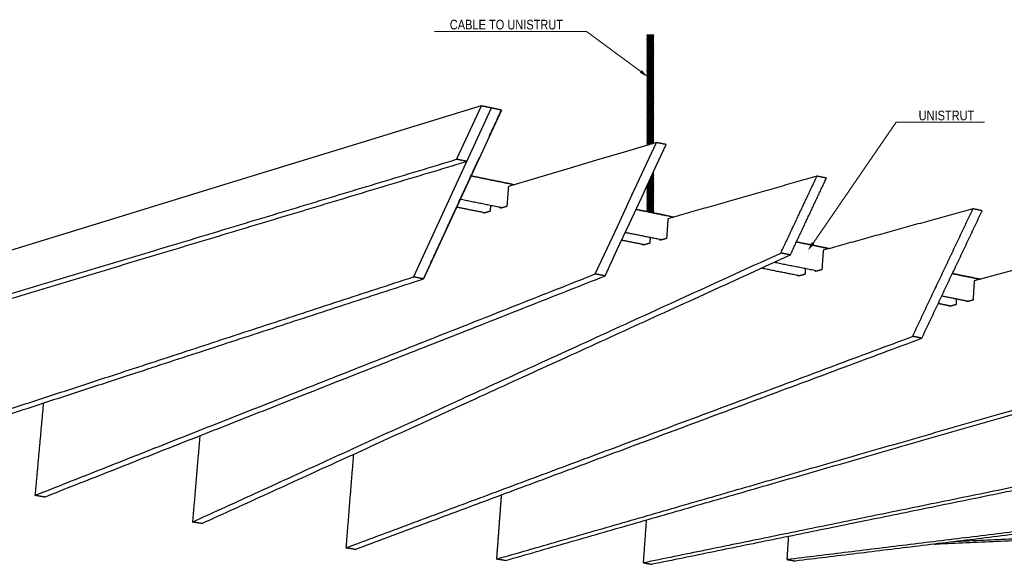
# Model space of a CAD drawing. Header units: centimetres. Extents: x 5283.6 to 5299.6, y 15505 to 15518.9.
# Tile 6 of 68: x 5287.125 to 5288.149, y 15507.289 to 15507.855. Entities that reach past the tile are written whole.
import ezdxf
from ezdxf import colors
from ezdxf.entities.mleader import LeaderData, LeaderLine
from ezdxf.math import Vec2, Vec3

# ---------------------------------------------------------------- set-up
doc = ezdxf.new("R2010")
doc.units = ezdxf.units.CM
doc.layers.add('_HD_muro', color=1, linetype='Continuous')
doc.layers.add('_HD_tornillo', color=30, linetype='Continuous')
doc.layers.add('HD021_Text', color=2, linetype='Continuous', lineweight=9)
for name, color, linetype, true_color in [('Make2D$visible$Curves$Default', 7, 'Continuous', 0x000000), ('Make2D$visible$Curves$General', 7, 'Continuous', 0x000000), ('Make2D$visible$Curves$UNICANAL', 7, 'Continuous', 0x000000)]:
    doc.layers.add(name, color=color, linetype=linetype, true_color=true_color)
doc.styles.add('Arial Narrow', font='ARIALN.TTF')

# ---------------------------------------------------------------- blocks, each defined once
blk = doc.blocks.new('Cirrus_120x2.40_iso@20')
at = {"layer": '_HD_tornillo'}
for p, q in [((5287.7777, 15507.8397), (5287.7771, 15507.8389)), ((5287.7771, 15507.8389), (5287.7842, 15507.839)), ((5287.7771, 15507.8389), (5287.7777, 15507.8382)), ((5287.7777, 15507.8373), (5287.7771, 15507.8365)), ((5287.7771, 15507.8365), (5287.7842, 15507.8366)), ((5287.7771, 15507.8365), (5287.7777, 15507.8358)), ((5287.7777, 15507.8397), (5287.7837, 15507.8399)), ((5287.7777, 15507.8382), (5287.7837, 15507.8384)), ((5287.7777, 15507.8382), (5287.7777, 15507.8373)), ((5287.7777, 15507.8373), (5287.7837, 15507.8375)), ((5287.7837, 15507.8399), (5287.7842, 15507.839)), ((5287.7837, 15507.8384), (5287.7842, 15507.839)), ((5287.7837, 15507.8384), (5287.7837, 15507.8375)), ((5287.7837, 15507.8375), (5287.7842, 15507.8366)), ((5287.7837, 15507.836), (5287.7842, 15507.8366)), ((5287.7777, 15507.835), (5287.7771, 15507.8342)), ((5287.7771, 15507.8342), (5287.7842, 15507.8344)), ((5287.7771, 15507.8342), (5287.7777, 15507.8335)), ((5287.7777, 15507.8326), (5287.7771, 15507.8318)), ((5287.7771, 15507.8318), (5287.7842, 15507.832)), ((5287.7771, 15507.8318), (5287.7777, 15507.8311)), ((5287.7777, 15507.8303), (5287.7771, 15507.8295)), ((5287.7771, 15507.8295), (5287.7842, 15507.8296)), ((5287.7771, 15507.8295), (5287.7777, 15507.8288)), ((5287.7777, 15507.8279), (5287.7771, 15507.827)), ((5287.7771, 15507.827), (5287.7842, 15507.8272)), ((5287.7771, 15507.827), (5287.7777, 15507.8264)), ((5287.7777, 15507.8358), (5287.7837, 15507.836)), ((5287.7777, 15507.8358), (5287.7777, 15507.835)), ((5287.7777, 15507.835), (5287.7837, 15507.8352)), ((5287.7777, 15507.8335), (5287.7837, 15507.8337)), ((5287.7777, 15507.8335), (5287.7777, 15507.8326)), ((5287.7777, 15507.8326), (5287.7837, 15507.8329)), ((5287.7777, 15507.8311), (5287.7837, 15507.8314)), ((5287.7777, 15507.8311), (5287.7777, 15507.8303)), ((5287.7777, 15507.8303), (5287.7837, 15507.8305)), ((5287.7777, 15507.8288), (5287.7837, 15507.829)), ((5287.7777, 15507.8288), (5287.7777, 15507.8279)), ((5287.7777, 15507.8279), (5287.7837, 15507.8281)), ((5287.7777, 15507.8264), (5287.7837, 15507.8266)), ((5287.7777, 15507.8264), (5287.7777, 15507.8255)), ((5287.7837, 15507.836), (5287.7837, 15507.8352)), ((5287.7837, 15507.8352), (5287.7842, 15507.8344)), ((5287.7837, 15507.8337), (5287.7842, 15507.8344)), ((5287.7837, 15507.8337), (5287.7837, 15507.8329)), ((5287.7837, 15507.8329), (5287.7842, 15507.832)), ((5287.7837, 15507.8314), (5287.7842, 15507.832)), ((5287.7837, 15507.8314), (5287.7837, 15507.8305)), ((5287.7837, 15507.8305), (5287.7842, 15507.8296)), ((5287.7837, 15507.829), (5287.7842, 15507.8296)), ((5287.7837, 15507.829), (5287.7837, 15507.8281)), ((5287.7837, 15507.8281), (5287.7842, 15507.8272)), ((5287.7837, 15507.8266), (5287.7842, 15507.8272)), ((5287.7837, 15507.8266), (5287.7837, 15507.8257)), ((5287.7777, 15507.8255), (5287.7771, 15507.8246)), ((5287.7771, 15507.8246), (5287.7842, 15507.8248)), ((5287.7771, 15507.8246), (5287.7777, 15507.824)), ((5287.7777, 15507.823), (5287.7771, 15507.8222)), ((5287.7771, 15507.8222), (5287.7842, 15507.8224)), ((5287.7771, 15507.8222), (5287.7777, 15507.8215)), ((5287.7777, 15507.8206), (5287.7771, 15507.8198)), ((5287.7771, 15507.8198), (5287.7842, 15507.82)), ((5287.7771, 15507.8198), (5287.7777, 15507.8191)), ((5287.7777, 15507.8182), (5287.7771, 15507.8174)), ((5287.7771, 15507.8174), (5287.7842, 15507.8176)), ((5287.7771, 15507.8174), (5287.7777, 15507.8167)), ((5287.7777, 15507.816), (5287.7771, 15507.8151)), ((5287.7777, 15507.8255), (5287.7837, 15507.8257)), ((5287.7777, 15507.824), (5287.7837, 15507.8242)), ((5287.7777, 15507.824), (5287.7777, 15507.823)), ((5287.7777, 15507.823), (5287.7837, 15507.8233)), ((5287.7777, 15507.8215), (5287.7837, 15507.8218)), ((5287.7777, 15507.8215), (5287.7777, 15507.8206)), ((5287.7777, 15507.8206), (5287.7837, 15507.8209)), ((5287.7777, 15507.8191), (5287.7837, 15507.8194)), ((5287.7777, 15507.8191), (5287.7777, 15507.8182)), ((5287.7777, 15507.8182), (5287.7837, 15507.8185)), ((5287.7777, 15507.8167), (5287.7837, 15507.817)), ((5287.7777, 15507.8167), (5287.7777, 15507.816)), ((5287.7777, 15507.816), (5287.7837, 15507.8162)), ((5287.7837, 15507.8257), (5287.7842, 15507.8248)), ((5287.7837, 15507.8242), (5287.7842, 15507.8248)), ((5287.7837, 15507.8242), (5287.7837, 15507.8233)), ((5287.7837, 15507.8233), (5287.7842, 15507.8224)), ((5287.7837, 15507.8218), (5287.7842, 15507.8224)), ((5287.7837, 15507.8218), (5287.7837, 15507.8209)), ((5287.7837, 15507.8209), (5287.7842, 15507.82)), ((5287.7837, 15507.8194), (5287.7842, 15507.82)), ((5287.7837, 15507.8194), (5287.7837, 15507.8185)), ((5287.7837, 15507.8185), (5287.7842, 15507.8176)), ((5287.7837, 15507.817), (5287.7842, 15507.8176)), ((5287.7837, 15507.817), (5287.7837, 15507.8162)), ((5287.7837, 15507.8162), (5287.7842, 15507.8153)), ((5287.7771, 15507.8151), (5287.7842, 15507.8153)), ((5287.7771, 15507.8151), (5287.7777, 15507.8145)), ((5287.7777, 15507.8136), (5287.7771, 15507.8128)), ((5287.7771, 15507.8128), (5287.7842, 15507.813)), ((5287.7771, 15507.8128), (5287.7777, 15507.8121)), ((5287.7777, 15507.8112), (5287.7771, 15507.8104)), ((5287.7771, 15507.8104), (5287.7842, 15507.8106)), ((5287.7771, 15507.8104), (5287.7777, 15507.8097)), ((5287.7777, 15507.809), (5287.7771, 15507.8082)), ((5287.7771, 15507.8082), (5287.7842, 15507.8083)), ((5287.7771, 15507.8082), (5287.7777, 15507.8075)), ((5287.7777, 15507.8064), (5287.7771, 15507.8056)), ((5287.7771, 15507.8056), (5287.7842, 15507.8058)), ((5287.7777, 15507.8145), (5287.7837, 15507.8147)), ((5287.7777, 15507.8145), (5287.7777, 15507.8136)), ((5287.7777, 15507.8136), (5287.7837, 15507.8138)), ((5287.7777, 15507.8121), (5287.7837, 15507.8123)), ((5287.7777, 15507.8121), (5287.7777, 15507.8112)), ((5287.7777, 15507.8112), (5287.7837, 15507.8115)), ((5287.7777, 15507.8097), (5287.7837, 15507.81)), ((5287.7777, 15507.8097), (5287.7777, 15507.809)), ((5287.7777, 15507.809), (5287.7837, 15507.8092)), ((5287.7777, 15507.8075), (5287.7837, 15507.8077)), ((5287.7777, 15507.8075), (5287.7777, 15507.8064)), ((5287.7777, 15507.8064), (5287.7837, 15507.8067)), ((5287.7837, 15507.8147), (5287.7842, 15507.8153)), ((5287.7837, 15507.8147), (5287.7837, 15507.8138)), ((5287.7837, 15507.8138), (5287.7842, 15507.813)), ((5287.7837, 15507.8123), (5287.7842, 15507.813)), ((5287.7837, 15507.8123), (5287.7837, 15507.8115)), ((5287.7837, 15507.8115), (5287.7842, 15507.8106)), ((5287.7837, 15507.81), (5287.7842, 15507.8106)), ((5287.7837, 15507.81), (5287.7837, 15507.8092)), ((5287.7837, 15507.8092), (5287.7842, 15507.8083)), ((5287.7837, 15507.8077), (5287.7842, 15507.8083)), ((5287.7837, 15507.8077), (5287.7837, 15507.8067)), ((5287.7837, 15507.8067), (5287.7842, 15507.8058)), ((5287.7837, 15507.8052), (5287.7842, 15507.8058)), ((5287.7771, 15507.8056), (5287.7777, 15507.8049)), ((5287.7777, 15507.8042), (5287.7771, 15507.8033)), ((5287.7771, 15507.8033), (5287.7842, 15507.8035)), ((5287.7771, 15507.8033), (5287.7777, 15507.8027)), ((5287.7777, 15507.8018), (5287.7771, 15507.801)), ((5287.7771, 15507.801), (5287.7842, 15507.8011)), ((5287.7771, 15507.801), (5287.7777, 15507.8003)), ((5287.7777, 15507.7994), (5287.7771, 15507.7986)), ((5287.7771, 15507.7986), (5287.7842, 15507.7988)), ((5287.7771, 15507.7986), (5287.7777, 15507.7979)), ((5287.7777, 15507.797), (5287.7771, 15507.7962)), ((5287.7771, 15507.7962), (5287.7842, 15507.7964)), ((5287.7771, 15507.7962), (5287.7777, 15507.7955)), ((5287.7777, 15507.8049), (5287.7837, 15507.8052)), ((5287.7777, 15507.8049), (5287.7777, 15507.8042)), ((5287.7777, 15507.8042), (5287.7837, 15507.8044)), ((5287.7777, 15507.8027), (5287.7837, 15507.8029)), ((5287.7777, 15507.8027), (5287.7777, 15507.8018)), ((5287.7777, 15507.8018), (5287.7837, 15507.802)), ((5287.7777, 15507.8003), (5287.7837, 15507.8005)), ((5287.7777, 15507.8003), (5287.7777, 15507.7994)), ((5287.7777, 15507.7994), (5287.7837, 15507.7997)), ((5287.7777, 15507.7979), (5287.7837, 15507.7982)), ((5287.7777, 15507.7979), (5287.7777, 15507.797)), ((5287.7777, 15507.797), (5287.7837, 15507.7972)), ((5287.7777, 15507.7955), (5287.7837, 15507.7957)), ((5287.7777, 15507.7955), (5287.7777, 15507.7946)), ((5287.7837, 15507.8052), (5287.7837, 15507.8044)), ((5287.7837, 15507.8044), (5287.7842, 15507.8035)), ((5287.7837, 15507.8029), (5287.7842, 15507.8035)), ((5287.7837, 15507.8029), (5287.7837, 15507.802)), ((5287.7837, 15507.802), (5287.7842, 15507.8011)), ((5287.7837, 15507.8005), (5287.7842, 15507.8011)), ((5287.7837, 15507.8005), (5287.7837, 15507.7997)), ((5287.7837, 15507.7997), (5287.7842, 15507.7988)), ((5287.7837, 15507.7982), (5287.7842, 15507.7988)), ((5287.7837, 15507.7982), (5287.7837, 15507.7972)), ((5287.7837, 15507.7973), (5287.7842, 15507.7964)), ((5287.7837, 15507.7957), (5287.7842, 15507.7964)), ((5287.7837, 15507.7957), (5287.7837, 15507.7949)), ((5287.7777, 15507.7946), (5287.7771, 15507.7938)), ((5287.7771, 15507.7938), (5287.7842, 15507.794)), ((5287.7771, 15507.7938), (5287.7777, 15507.7931)), ((5287.7777, 15507.7923), (5287.7771, 15507.7915)), ((5287.7771, 15507.7915), (5287.7842, 15507.7917)), ((5287.7771, 15507.7915), (5287.7777, 15507.7909)), ((5287.7777, 15507.79), (5287.7771, 15507.7892)), ((5287.7771, 15507.7892), (5287.7842, 15507.7893)), ((5287.7771, 15507.7892), (5287.7777, 15507.7885)), ((5287.7777, 15507.7876), (5287.7771, 15507.7868)), ((5287.7771, 15507.7868), (5287.7842, 15507.787)), ((5287.7771, 15507.7868), (5287.7777, 15507.7861)), ((5287.7777, 15507.7852), (5287.7771, 15507.7844)), ((5287.7777, 15507.7946), (5287.7837, 15507.7949)), ((5287.7777, 15507.7931), (5287.7837, 15507.7934)), ((5287.7777, 15507.7931), (5287.7777, 15507.7923)), ((5287.7777, 15507.7923), (5287.7837, 15507.7926)), ((5287.7777, 15507.7909), (5287.7837, 15507.7911)), ((5287.7777, 15507.7909), (5287.7777, 15507.79)), ((5287.7777, 15507.79), (5287.7837, 15507.7902)), ((5287.7777, 15507.7885), (5287.7837, 15507.7887)), ((5287.7777, 15507.7885), (5287.7777, 15507.7876)), ((5287.7777, 15507.7876), (5287.7837, 15507.7879)), ((5287.7777, 15507.7861), (5287.7837, 15507.7864)), ((5287.7777, 15507.7861), (5287.7777, 15507.7852)), ((5287.7777, 15507.7852), (5287.7837, 15507.7854)), ((5287.7837, 15507.7949), (5287.7842, 15507.794)), ((5287.7837, 15507.7934), (5287.7842, 15507.794)), ((5287.7837, 15507.7934), (5287.7837, 15507.7926)), ((5287.7837, 15507.7926), (5287.7842, 15507.7917)), ((5287.7837, 15507.7911), (5287.7842, 15507.7917)), ((5287.7837, 15507.7911), (5287.7837, 15507.7902)), ((5287.7837, 15507.7902), (5287.7842, 15507.7893)), ((5287.7837, 15507.7887), (5287.7842, 15507.7893)), ((5287.7837, 15507.7887), (5287.7837, 15507.7879)), ((5287.7837, 15507.7879), (5287.7842, 15507.787)), ((5287.7837, 15507.7864), (5287.7842, 15507.787)), ((5287.7837, 15507.7864), (5287.7837, 15507.7854)), ((5287.7837, 15507.7854), (5287.7842, 15507.7846)), ((5287.7771, 15507.7844), (5287.7842, 15507.7846)), ((5287.7771, 15507.7844), (5287.7777, 15507.7837)), ((5287.7777, 15507.7828), (5287.7771, 15507.782)), ((5287.7771, 15507.782), (5287.7842, 15507.7822)), ((5287.7771, 15507.782), (5287.7777, 15507.7813)), ((5287.7777, 15507.7804), (5287.7771, 15507.7796)), ((5287.7771, 15507.7796), (5287.7842, 15507.7797)), ((5287.7771, 15507.7796), (5287.7777, 15507.7789)), ((5287.7777, 15507.778), (5287.7771, 15507.7772)), ((5287.7771, 15507.7772), (5287.7842, 15507.7773)), ((5287.7771, 15507.7772), (5287.7777, 15507.7765)), ((5287.7777, 15507.7756), (5287.7771, 15507.7748)), ((5287.7771, 15507.7748), (5287.7842, 15507.7749)), ((5287.7777, 15507.7837), (5287.7837, 15507.7839)), ((5287.7777, 15507.7837), (5287.7777, 15507.7828)), ((5287.7777, 15507.7828), (5287.7837, 15507.783)), ((5287.7777, 15507.7813), (5287.7837, 15507.7815)), ((5287.7777, 15507.7813), (5287.7777, 15507.7804)), ((5287.7777, 15507.7804), (5287.7837, 15507.7806)), ((5287.7777, 15507.7789), (5287.7837, 15507.7791)), ((5287.7777, 15507.7789), (5287.7777, 15507.778)), ((5287.7777, 15507.778), (5287.7837, 15507.7782)), ((5287.7777, 15507.7765), (5287.7837, 15507.7767)), ((5287.7777, 15507.7765), (5287.7777, 15507.7756)), ((5287.7777, 15507.7756), (5287.7837, 15507.7758)), ((5287.7837, 15507.7839), (5287.7842, 15507.7846)), ((5287.7837, 15507.7839), (5287.7837, 15507.783)), ((5287.7837, 15507.783), (5287.7842, 15507.7822)), ((5287.7837, 15507.7815), (5287.7842, 15507.7822)), ((5287.7837, 15507.7815), (5287.7837, 15507.7806)), ((5287.7837, 15507.7806), (5287.7842, 15507.7797)), ((5287.7837, 15507.7791), (5287.7842, 15507.7797)), ((5287.7837, 15507.7791), (5287.7837, 15507.7782)), ((5287.7837, 15507.7782), (5287.7842, 15507.7773)), ((5287.7837, 15507.7767), (5287.7842, 15507.7773)), ((5287.7837, 15507.7767), (5287.7837, 15507.7758)), ((5287.7837, 15507.7758), (5287.7842, 15507.7749)), ((5287.7837, 15507.7743), (5287.7842, 15507.7749)), ((5287.7771, 15507.7748), (5287.7777, 15507.7741)), ((5287.7777, 15507.7733), (5287.7771, 15507.7725)), ((5287.7771, 15507.7725), (5287.7842, 15507.7727)), ((5287.7771, 15507.7725), (5287.7777, 15507.7718)), ((5287.7777, 15507.771), (5287.7771, 15507.7701)), ((5287.7771, 15507.7701), (5287.7842, 15507.7703)), ((5287.7771, 15507.7701), (5287.7777, 15507.7695)), ((5287.7777, 15507.7686), (5287.7771, 15507.7678)), ((5287.7771, 15507.7678), (5287.7842, 15507.7679)), ((5287.7771, 15507.7678), (5287.7777, 15507.7671)), ((5287.7777, 15507.7663), (5287.7771, 15507.7655)), ((5287.7771, 15507.7655), (5287.7842, 15507.7657)), ((5287.7771, 15507.7655), (5287.7777, 15507.7648)), ((5287.7777, 15507.7741), (5287.7837, 15507.7743)), ((5287.7777, 15507.7741), (5287.7777, 15507.7733)), ((5287.7777, 15507.7733), (5287.7837, 15507.7735)), ((5287.7777, 15507.7718), (5287.7837, 15507.772)), ((5287.7777, 15507.7718), (5287.7777, 15507.771)), ((5287.7777, 15507.771), (5287.7837, 15507.7712)), ((5287.7777, 15507.7695), (5287.7837, 15507.7697)), ((5287.7777, 15507.7695), (5287.7777, 15507.7686)), ((5287.7777, 15507.7686), (5287.7837, 15507.7688)), ((5287.7777, 15507.7671), (5287.7837, 15507.7673)), ((5287.7777, 15507.7671), (5287.7777, 15507.7663)), ((5287.7777, 15507.7663), (5287.7837, 15507.7666)), ((5287.7777, 15507.7648), (5287.7837, 15507.7651)), ((5287.7777, 15507.7648), (5287.7777, 15507.7638)), ((5287.7837, 15507.7743), (5287.7837, 15507.7735)), ((5287.7837, 15507.7735), (5287.7842, 15507.7727)), ((5287.7837, 15507.772), (5287.7842, 15507.7727)), ((5287.7837, 15507.772), (5287.7837, 15507.7712)), ((5287.7837, 15507.7712), (5287.7842, 15507.7703)), ((5287.7837, 15507.7697), (5287.7842, 15507.7703)), ((5287.7837, 15507.7697), (5287.7837, 15507.7688)), ((5287.7837, 15507.7688), (5287.7842, 15507.7679)), ((5287.7837, 15507.7673), (5287.7842, 15507.7679)), ((5287.7837, 15507.7673), (5287.7837, 15507.7666)), ((5287.7837, 15507.7666), (5287.7842, 15507.7657)), ((5287.7837, 15507.7651), (5287.7842, 15507.7657)), ((5287.7837, 15507.7651), (5287.7837, 15507.764)), ((5287.7777, 15507.7638), (5287.7771, 15507.763)), ((5287.7771, 15507.763), (5287.7842, 15507.7631)), ((5287.7771, 15507.763), (5287.7777, 15507.7623)), ((5287.7777, 15507.7615), (5287.7771, 15507.7607)), ((5287.7771, 15507.7607), (5287.7842, 15507.7609)), ((5287.7771, 15507.7607), (5287.7777, 15507.76)), ((5287.7777, 15507.7591), (5287.7771, 15507.7583)), ((5287.7771, 15507.7583), (5287.7842, 15507.7585)), ((5287.7771, 15507.7583), (5287.7777, 15507.7576)), ((5287.7777, 15507.7568), (5287.7771, 15507.756)), ((5287.7771, 15507.756), (5287.7842, 15507.7561)), ((5287.7771, 15507.756), (5287.7777, 15507.7553)), ((5287.7777, 15507.7638), (5287.7837, 15507.764)), ((5287.7777, 15507.7623), (5287.7837, 15507.7625)), ((5287.7777, 15507.7623), (5287.7777, 15507.7615)), ((5287.7777, 15507.7615), (5287.7837, 15507.7617)), ((5287.7777, 15507.76), (5287.7837, 15507.7602)), ((5287.7777, 15507.76), (5287.7777, 15507.7591)), ((5287.7777, 15507.7591), (5287.7837, 15507.7594)), ((5287.7777, 15507.7576), (5287.7837, 15507.7579)), ((5287.7777, 15507.7576), (5287.7777, 15507.7568)), ((5287.7777, 15507.7568), (5287.7837, 15507.757)), ((5287.7777, 15507.7553), (5287.7837, 15507.7555)), ((5287.7777, 15507.7553), (5287.7777, 15507.7544)), ((5287.7777, 15507.7544), (5287.7837, 15507.7546)), ((5287.7837, 15507.764), (5287.7842, 15507.7631)), ((5287.7837, 15507.7625), (5287.7842, 15507.7631)), ((5287.7837, 15507.7625), (5287.7837, 15507.7617)), ((5287.7837, 15507.7617), (5287.7842, 15507.7609)), ((5287.7837, 15507.7602), (5287.7842, 15507.7609)), ((5287.7837, 15507.7602), (5287.7837, 15507.7594)), ((5287.7837, 15507.7594), (5287.7842, 15507.7585)), ((5287.7837, 15507.7579), (5287.7842, 15507.7585)), ((5287.7837, 15507.7579), (5287.7837, 15507.757)), ((5287.7837, 15507.757), (5287.7842, 15507.7561)), ((5287.7837, 15507.7555), (5287.7842, 15507.7561)), ((5287.7837, 15507.7555), (5287.7837, 15507.7546)), ((5287.7837, 15507.7546), (5287.7842, 15507.7537)), ((5287.7777, 15507.7544), (5287.7771, 15507.7535)), ((5287.7771, 15507.7535), (5287.7842, 15507.7537)), ((5287.7771, 15507.7535), (5287.7777, 15507.7529)), ((5287.7777, 15507.752), (5287.7771, 15507.7512)), ((5287.7771, 15507.7512), (5287.7842, 15507.7513)), ((5287.7771, 15507.7512), (5287.7777, 15507.7505)), ((5287.7777, 15507.7497), (5287.7771, 15507.7489)), ((5287.7771, 15507.7489), (5287.7842, 15507.749)), ((5287.7771, 15507.7489), (5287.7777, 15507.7482)), ((5287.7777, 15507.7473), (5287.7771, 15507.7464)), ((5287.7771, 15507.7464), (5287.7842, 15507.7466)), ((5287.7771, 15507.7464), (5287.7777, 15507.7458)), ((5287.7777, 15507.7448), (5287.7771, 15507.744)), ((5287.7777, 15507.7529), (5287.7837, 15507.7531)), ((5287.7777, 15507.7529), (5287.7777, 15507.752)), ((5287.7777, 15507.752), (5287.7837, 15507.7522)), ((5287.7777, 15507.7505), (5287.7837, 15507.7507)), ((5287.7777, 15507.7505), (5287.7777, 15507.7497)), ((5287.7777, 15507.7497), (5287.7837, 15507.7499)), ((5287.7777, 15507.7497), (5287.7837, 15507.7499)), ((5287.7777, 15507.7482), (5287.7837, 15507.7484)), ((5287.7777, 15507.7482), (5287.7777, 15507.7473)), ((5287.7777, 15507.7473), (5287.7837, 15507.7475)), ((5287.7777, 15507.7458), (5287.7837, 15507.746)), ((5287.7777, 15507.7458), (5287.7777, 15507.7448)), ((5287.7777, 15507.7448), (5287.7837, 15507.7451)), ((5287.7837, 15507.7531), (5287.7842, 15507.7537)), ((5287.7837, 15507.7531), (5287.7837, 15507.7522)), ((5287.7837, 15507.7522), (5287.7842, 15507.7513)), ((5287.7837, 15507.7507), (5287.7842, 15507.7513)), ((5287.7837, 15507.7507), (5287.7837, 15507.7499)), ((5287.7837, 15507.7499), (5287.7842, 15507.749)), ((5287.7837, 15507.7484), (5287.7842, 15507.749)), ((5287.7837, 15507.7484), (5287.7837, 15507.7475)), ((5287.7837, 15507.7475), (5287.7842, 15507.7466)), ((5287.7837, 15507.746), (5287.7842, 15507.7466)), ((5287.7837, 15507.746), (5287.7837, 15507.7451)), ((5287.7837, 15507.7451), (5287.7842, 15507.7442)), ((5287.7771, 15507.744), (5287.7842, 15507.7442)), ((5287.7771, 15507.744), (5287.7777, 15507.7433)), ((5287.7777, 15507.7424), (5287.7771, 15507.7416)), ((5287.7771, 15507.7416), (5287.7842, 15507.7418)), ((5287.7771, 15507.7416), (5287.7777, 15507.7409)), ((5287.7777, 15507.74), (5287.7771, 15507.7392)), ((5287.7771, 15507.7392), (5287.7842, 15507.7394)), ((5287.7771, 15507.7392), (5287.7777, 15507.7385)), ((5287.7777, 15507.7376), (5287.7771, 15507.7368)), ((5287.7771, 15507.7368), (5287.7842, 15507.7369)), ((5287.7771, 15507.7368), (5287.7777, 15507.7361)), ((5287.7777, 15507.7352), (5287.7771, 15507.7343)), ((5287.7771, 15507.7343), (5287.7842, 15507.7345)), ((5287.7771, 15507.7343), (5287.7777, 15507.7337)), ((5287.7777, 15507.7433), (5287.7837, 15507.7436)), ((5287.7777, 15507.7433), (5287.7777, 15507.7424)), ((5287.7777, 15507.7424), (5287.7837, 15507.7426)), ((5287.7777, 15507.7409), (5287.7837, 15507.7412)), ((5287.7777, 15507.7409), (5287.7777, 15507.74)), ((5287.7777, 15507.74), (5287.7837, 15507.7402)), ((5287.7777, 15507.7385), (5287.7837, 15507.7387)), ((5287.7777, 15507.7385), (5287.7777, 15507.7376)), ((5287.7777, 15507.7376), (5287.7837, 15507.7378)), ((5287.7777, 15507.7361), (5287.7837, 15507.7363)), ((5287.7777, 15507.7361), (5287.7777, 15507.7352)), ((5287.7777, 15507.7352), (5287.7837, 15507.7354)), ((5287.7837, 15507.7436), (5287.7842, 15507.7442)), ((5287.7837, 15507.7436), (5287.7837, 15507.7426)), ((5287.7837, 15507.7427), (5287.7842, 15507.7418)), ((5287.7837, 15507.7412), (5287.7842, 15507.7418)), ((5287.7837, 15507.7412), (5287.7837, 15507.7402)), ((5287.7837, 15507.7402), (5287.7842, 15507.7394)), ((5287.7837, 15507.7387), (5287.7842, 15507.7394)), ((5287.7837, 15507.7387), (5287.7837, 15507.7378)), ((5287.7837, 15507.7378), (5287.7842, 15507.7369)), ((5287.7837, 15507.7363), (5287.7842, 15507.7369)), ((5287.7837, 15507.7363), (5287.7837, 15507.7354)), ((5287.7837, 15507.7354), (5287.7842, 15507.7345)), ((5287.7837, 15507.7339), (5287.7842, 15507.7345)), ((5287.7777, 15507.7327), (5287.7771, 15507.7319)), ((5287.7771, 15507.7319), (5287.7842, 15507.7321)), ((5287.7771, 15507.7319), (5287.7777, 15507.7312)), ((5287.7777, 15507.7303), (5287.7771, 15507.7295)), ((5287.7771, 15507.7295), (5287.7842, 15507.7297)), ((5287.7771, 15507.7295), (5287.7777, 15507.7288)), ((5287.7777, 15507.7279), (5287.7771, 15507.7271)), ((5287.7771, 15507.7271), (5287.7842, 15507.7272)), ((5287.7771, 15507.7271), (5287.7777, 15507.7264)), ((5287.7777, 15507.7255), (5287.7771, 15507.7247)), ((5287.7771, 15507.7247), (5287.7772, 15507.7246)), ((5287.7771, 15507.7247), (5287.7773, 15507.7247)), ((5287.7777, 15507.7337), (5287.7837, 15507.7339)), ((5287.7777, 15507.7337), (5287.7777, 15507.7327)), ((5287.7777, 15507.7327), (5287.7837, 15507.733)), ((5287.7777, 15507.7312), (5287.7837, 15507.7315)), ((5287.7777, 15507.7312), (5287.7777, 15507.7303)), ((5287.7777, 15507.7303), (5287.7837, 15507.7306)), ((5287.7777, 15507.7288), (5287.7837, 15507.7291)), ((5287.7777, 15507.7288), (5287.7777, 15507.7279)), ((5287.7777, 15507.7279), (5287.7837, 15507.7281)), ((5287.7777, 15507.7264), (5287.7837, 15507.7266)), ((5287.7777, 15507.7264), (5287.7777, 15507.7255)), ((5287.7777, 15507.7255), (5287.7804, 15507.7256)), ((5287.7837, 15507.7339), (5287.7837, 15507.733)), ((5287.7837, 15507.733), (5287.7842, 15507.7321)), ((5287.7837, 15507.7315), (5287.7842, 15507.7321)), ((5287.7837, 15507.7315), (5287.7837, 15507.7305)), ((5287.7837, 15507.7306), (5287.7842, 15507.7297)), ((5287.7837, 15507.7291), (5287.7842, 15507.7297)), ((5287.7837, 15507.7291), (5287.7837, 15507.7281)), ((5287.7837, 15507.7281), (5287.7842, 15507.7272)), ((5287.7837, 15507.7266), (5287.7842, 15507.7272)), ((5287.7837, 15507.7266), (5287.7837, 15507.7266)), ((5287.7825, 15507.6933), (5287.7842, 15507.6934)), ((5287.7829, 15507.6942), (5287.7837, 15507.6942)), ((5287.7833, 15507.6951), (5287.7837, 15507.6952)), ((5287.7836, 15507.6958), (5287.7842, 15507.6958)), ((5287.7837, 15507.6952), (5287.7842, 15507.6958)), ((5287.7837, 15507.6952), (5287.7837, 15507.6942)), ((5287.7837, 15507.6943), (5287.7842, 15507.6934)), ((5287.7837, 15507.6927), (5287.7842, 15507.6934)), ((5287.7839, 15507.6964), (5287.7842, 15507.6958)), ((5287.7776, 15507.6829), (5287.7777, 15507.6828)), ((5287.7777, 15507.6828), (5287.7837, 15507.6831)), ((5287.7777, 15507.6828), (5287.7777, 15507.6819)), ((5287.7779, 15507.6835), (5287.7842, 15507.6837)), ((5287.7783, 15507.6843), (5287.7837, 15507.6846)), ((5287.7787, 15507.6853), (5287.7837, 15507.6855)), ((5287.779, 15507.686), (5287.7842, 15507.6861)), ((5287.7794, 15507.6868), (5287.7837, 15507.687)), ((5287.7799, 15507.6878), (5287.7837, 15507.6879)), ((5287.7802, 15507.6884), (5287.7842, 15507.6885)), ((5287.7806, 15507.6893), (5287.7837, 15507.6894)), ((5287.781, 15507.6902), (5287.7837, 15507.6903)), ((5287.7813, 15507.6909), (5287.7842, 15507.6909)), ((5287.7817, 15507.6917), (5287.7837, 15507.6918)), ((5287.7822, 15507.6927), (5287.7837, 15507.6927)), ((5287.7837, 15507.6927), (5287.7837, 15507.6918)), ((5287.7837, 15507.6918), (5287.7842, 15507.6909)), ((5287.7837, 15507.6903), (5287.7842, 15507.6909)), ((5287.7837, 15507.6903), (5287.7837, 15507.6894)), ((5287.7837, 15507.6894), (5287.7842, 15507.6885)), ((5287.7837, 15507.6879), (5287.7842, 15507.6885)), ((5287.7837, 15507.6879), (5287.7837, 15507.687)), ((5287.7837, 15507.687), (5287.7842, 15507.6861)), ((5287.7837, 15507.6855), (5287.7842, 15507.6861)), ((5287.7837, 15507.6855), (5287.7837, 15507.6846)), ((5287.7837, 15507.6846), (5287.7842, 15507.6837)), ((5287.7837, 15507.6831), (5287.7842, 15507.6837)), ((5287.7837, 15507.6831), (5287.7837, 15507.6821)), ((5287.7777, 15507.6819), (5287.7771, 15507.6811)), ((5287.7771, 15507.6811), (5287.7842, 15507.6813)), ((5287.7771, 15507.6811), (5287.7777, 15507.6804)), ((5287.7777, 15507.6795), (5287.7771, 15507.6787)), ((5287.7771, 15507.6787), (5287.7842, 15507.6788)), ((5287.7771, 15507.6787), (5287.7777, 15507.678)), ((5287.7777, 15507.6771), (5287.7771, 15507.6762)), ((5287.7771, 15507.6762), (5287.7842, 15507.6764)), ((5287.7771, 15507.6762), (5287.7777, 15507.6756)), ((5287.7777, 15507.6747), (5287.7771, 15507.6738)), ((5287.7771, 15507.6738), (5287.7842, 15507.674)), ((5287.7771, 15507.6738), (5287.7777, 15507.6732)), ((5287.7777, 15507.6819), (5287.7837, 15507.6821)), ((5287.7777, 15507.6804), (5287.7837, 15507.6806)), ((5287.7777, 15507.6804), (5287.7777, 15507.6795)), ((5287.7777, 15507.6795), (5287.7837, 15507.6797)), ((5287.7777, 15507.678), (5287.7837, 15507.6782)), ((5287.7777, 15507.678), (5287.7777, 15507.6771)), ((5287.7777, 15507.6771), (5287.7837, 15507.6773)), ((5287.7777, 15507.6756), (5287.7837, 15507.6758)), ((5287.7777, 15507.6756), (5287.7777, 15507.6747)), ((5287.7777, 15507.6747), (5287.7837, 15507.6749)), ((5287.7777, 15507.6732), (5287.7837, 15507.6734)), ((5287.7777, 15507.6732), (5287.7777, 15507.6722)), ((5287.7837, 15507.6821), (5287.7842, 15507.6813)), ((5287.7837, 15507.6806), (5287.7842, 15507.6813)), ((5287.7837, 15507.6806), (5287.7837, 15507.6797)), ((5287.7837, 15507.6797), (5287.7842, 15507.6788)), ((5287.7837, 15507.6782), (5287.7842, 15507.6788)), ((5287.7837, 15507.6782), (5287.7837, 15507.6773)), ((5287.7837, 15507.6773), (5287.7842, 15507.6764)), ((5287.7837, 15507.6758), (5287.7842, 15507.6764)), ((5287.7837, 15507.6758), (5287.7837, 15507.6749)), ((5287.7837, 15507.6749), (5287.7842, 15507.674)), ((5287.7837, 15507.6734), (5287.7842, 15507.674)), ((5287.7837, 15507.6734), (5287.7837, 15507.6725)), ((5287.7777, 15507.6722), (5287.7771, 15507.6714)), ((5287.7771, 15507.6714), (5287.7842, 15507.6716)), ((5287.7771, 15507.6714), (5287.7777, 15507.6707)), ((5287.7777, 15507.6698), (5287.7771, 15507.669)), ((5287.7771, 15507.669), (5287.7842, 15507.6692)), ((5287.7771, 15507.669), (5287.7777, 15507.6683)), ((5287.7777, 15507.6674), (5287.7771, 15507.6666)), ((5287.7771, 15507.6666), (5287.7842, 15507.6667)), ((5287.7771, 15507.6666), (5287.7777, 15507.6659)), ((5287.7777, 15507.6648), (5287.7771, 15507.664)), ((5287.7771, 15507.664), (5287.7842, 15507.6642)), ((5287.7771, 15507.664), (5287.7777, 15507.6633)), ((5287.7777, 15507.6624), (5287.7771, 15507.6616)), ((5287.7777, 15507.6722), (5287.7837, 15507.6725)), ((5287.7777, 15507.6707), (5287.7837, 15507.671)), ((5287.7777, 15507.6707), (5287.7777, 15507.6698)), ((5287.7777, 15507.6698), (5287.7837, 15507.67)), ((5287.7777, 15507.6683), (5287.7837, 15507.6685)), ((5287.7777, 15507.6683), (5287.7777, 15507.6674)), ((5287.7777, 15507.6674), (5287.7837, 15507.6676)), ((5287.7777, 15507.6659), (5287.7837, 15507.6661)), ((5287.7777, 15507.6659), (5287.7777, 15507.6648)), ((5287.7777, 15507.6648), (5287.7837, 15507.6651)), ((5287.7777, 15507.6633), (5287.7837, 15507.6636)), ((5287.7777, 15507.6633), (5287.7777, 15507.6624)), ((5287.7777, 15507.6624), (5287.7837, 15507.6626)), ((5287.7837, 15507.6725), (5287.7842, 15507.6716)), ((5287.7837, 15507.671), (5287.7842, 15507.6716)), ((5287.7837, 15507.671), (5287.7837, 15507.67)), ((5287.7837, 15507.67), (5287.7842, 15507.6692)), ((5287.7837, 15507.6685), (5287.7842, 15507.6692)), ((5287.7837, 15507.6685), (5287.7837, 15507.6676)), ((5287.7837, 15507.6676), (5287.7842, 15507.6667)), ((5287.7837, 15507.6661), (5287.7842, 15507.6667)), ((5287.7837, 15507.6661), (5287.7837, 15507.6651)), ((5287.7837, 15507.6651), (5287.7842, 15507.6642)), ((5287.7837, 15507.6636), (5287.7842, 15507.6642)), ((5287.7837, 15507.6636), (5287.7837, 15507.6626)), ((5287.7837, 15507.6626), (5287.7842, 15507.6617)), ((5287.7771, 15507.6616), (5287.7842, 15507.6617)), ((5287.7771, 15507.6616), (5287.7777, 15507.6609)), ((5287.7777, 15507.66), (5287.7771, 15507.6592)), ((5287.7771, 15507.6592), (5287.7842, 15507.6593)), ((5287.7771, 15507.6592), (5287.7777, 15507.6585)), ((5287.7777, 15507.6576), (5287.7771, 15507.6565)), ((5287.7771, 15507.6565), (5287.7842, 15507.6567)), ((5287.7771, 15507.6565), (5287.7777, 15507.6558)), ((5287.7777, 15507.6609), (5287.7837, 15507.6611)), ((5287.7777, 15507.6609), (5287.7777, 15507.66)), ((5287.7777, 15507.66), (5287.7837, 15507.6602)), ((5287.7777, 15507.6585), (5287.7837, 15507.6587)), ((5287.7777, 15507.6585), (5287.7777, 15507.6576)), ((5287.7777, 15507.6573), (5287.7837, 15507.6575)), ((5287.7777, 15507.6558), (5287.7837, 15507.656)), ((5287.7777, 15507.6558), (5287.7777, 15507.6557)), ((5287.7837, 15507.6611), (5287.7842, 15507.6617)), ((5287.7837, 15507.6611), (5287.7837, 15507.6602)), ((5287.7837, 15507.6602), (5287.7842, 15507.6593)), ((5287.7837, 15507.6587), (5287.7842, 15507.6593)), ((5287.7837, 15507.6587), (5287.7837, 15507.6578)), ((5287.7837, 15507.6578), (5287.7842, 15507.6567)), ((5287.7837, 15507.656), (5287.7842, 15507.6567)), ((5287.7837, 15507.656), (5287.7837, 15507.6547)), ((5287.7837, 15507.6547), (5287.7838, 15507.6545))]:
    blk.add_line(p, q, dxfattribs=at)
at = {"layer": 'Make2D$visible$Curves$Default', "color": 7}
for points in [[(5287.7873, 15507.7276), (5287.756, 15507.7184), (5287.725, 15507.7092), (5287.6942, 15507.7001), (5287.6636, 15507.691), (5287.6333, 15507.682)], [(5287.7237, 15507.5909), (5287.7364, 15507.6182), (5287.7491, 15507.6455), (5287.7618, 15507.6728), (5287.7745, 15507.7002), (5287.7873, 15507.7276)], [(5287.7338, 15507.5889), (5287.7465, 15507.6162), (5287.7592, 15507.6434), (5287.772, 15507.6708), (5287.7847, 15507.6981), (5287.7974, 15507.7255)], [(5288.2741, 15507.6257), (5288.2424, 15507.6172), (5288.2109, 15507.6088), (5288.1796, 15507.6004), (5288.1485, 15507.592), (5288.1177, 15507.5838)]]:
    blk.add_lwpolyline(points, dxfattribs=at)
for points, weights in [([(5287.626, 15507.7614), (5287.6208, 15507.7625), (5287.6156, 15507.7636)], [952.233672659, 951.817682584, 951.40169251]), ([(5287.7974, 15507.7255), (5287.7924, 15507.7266), (5287.7873, 15507.7276)], [966.100011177, 965.684021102, 965.268031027]), ([(5287.545, 15507.5858), (5287.574, 15507.6488), (5287.6032, 15507.712)], [955.676950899, 954.438447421, 953.199943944]), ([(5287.9542, 15507.6927), (5287.876, 15507.6703), (5287.7992, 15507.6484)], [979.134380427, 988.223609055, 997.312837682]), ([(5287.9166, 15507.6127), (5287.9354, 15507.6526), (5287.9542, 15507.6927)], [980.747609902, 979.940995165, 979.134380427]), ([(5287.9265, 15507.6107), (5287.9452, 15507.6506), (5287.964, 15507.6906)], [981.579590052, 980.772975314, 979.966360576]), ([(5287.964, 15507.6906), (5287.9591, 15507.6917), (5287.9542, 15507.6927)], [979.966360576, 979.550370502, 979.134380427]), ([(5287.6333, 15507.682), (5287.6325, 15507.6716), (5287.6317, 15507.6612)], [983.446488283, 983.124313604, 982.802138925]), ([(5287.6143, 15507.6561), (5287.6109, 15507.6551), (5287.6076, 15507.6541)], [984.899928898, 985.303155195, 985.706381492]), ([(5287.6076, 15507.6541), (5287.6076, 15507.6544), (5287.6076, 15507.6547)], [985.706381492, 985.714990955, 985.723600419]), ([(5287.6147, 15507.6621), (5287.6145, 15507.6591), (5287.6143, 15507.6561)], [985.087211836, 984.993570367, 984.899928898]), ([(5287.6317, 15507.6612), (5287.6283, 15507.6602), (5287.625, 15507.6592)], [982.802138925, 983.205365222, 983.608591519]), ([(5287.625, 15507.6592), (5287.625, 15507.6597), (5287.6251, 15507.6601)], [983.608591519, 983.621464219, 983.63433692]), ([(5288.1164, 15507.6587), (5288.0378, 15507.637), (5287.9607, 15507.6156)], [993.000702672, 1002.0899313, 1011.17915993]), ([(5288.0536, 15507.526), (5288.0849, 15507.5923), (5288.1164, 15507.6587)], [995.718741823, 994.359722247, 993.000702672]), ([(5288.0632, 15507.5241), (5288.0945, 15507.5903), (5288.1259, 15507.6567)], [996.550721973, 995.191702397, 993.832682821]), ([(5288.1259, 15507.6567), (5288.1212, 15507.6577), (5288.1164, 15507.6587)], [993.832682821, 993.416692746, 993.000702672]), ([(5287.7992, 15507.6484), (5287.7985, 15507.6381), (5287.7978, 15507.6278)], [997.312837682, 996.990663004, 996.668488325]), ([(5287.7803, 15507.6229), (5287.7769, 15507.6219), (5287.7735, 15507.6209)], [998.766278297, 999.169504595, 999.572730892]), ([(5287.7735, 15507.6209), (5287.7736, 15507.6212), (5287.7736, 15507.6215)], [999.572730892, 999.581341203, 999.589951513]), ([(5287.7807, 15507.6288), (5287.7805, 15507.6258), (5287.7803, 15507.6229)], [998.953926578, 998.860102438, 998.766278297]), ([(5287.7978, 15507.6278), (5287.7944, 15507.6269), (5287.791, 15507.6259)], [996.668488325, 997.071714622, 997.474940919]), ([(5287.791, 15507.6259), (5287.7911, 15507.6263), (5287.7911, 15507.6267)], [997.474940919, 997.487720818, 997.500500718]), ([(5287.3048, 15507.3329), (5287.5999, 15507.4679), (5287.9166, 15507.6127)], [1052.2035944, 1016.47560215, 980.747609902]), ([(5287.9265, 15507.6107), (5287.9216, 15507.6117), (5287.9166, 15507.6127)], [981.579590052, 981.163599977, 980.747609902]), ([(5287.9607, 15507.6156), (5287.96, 15507.6055), (5287.9593, 15507.5953)], [1011.17915993, 1010.85698525, 1010.53481057]), ([(5287.3145, 15507.3313), (5287.6097, 15507.4661), (5287.9265, 15507.6107)], [1053.03557455, 1017.3075823, 981.579590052]), ([(5287.141, 15507.3606), (5287.4221, 15507.4717), (5287.7237, 15507.5909)], [1038.33727215, 1003.16167116, 967.986070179]), ([(5287.7338, 15507.5889), (5287.7288, 15507.5899), (5287.7237, 15507.5909)], [968.818050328, 968.402060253, 967.986070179]), ([(5287.9421, 15507.5964), (5287.9419, 15507.5935), (5287.9417, 15507.5905)], [1012.82030811, 1012.72645433, 1012.63260054]), ([(5287.9593, 15507.5953), (5287.9559, 15507.5944), (5287.9525, 15507.5935)], [1010.53481057, 1010.93803687, 1011.34126316]), ([(5287.9525, 15507.5935), (5287.9526, 15507.5939), (5287.9526, 15507.5943)], [1011.34126316, 1011.35400605, 1011.36674894]), ([(5286.9742, 15507.4044), (5287.2444, 15507.4929), (5287.5345, 15507.5879)], [1024.96317654, 989.904073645, 954.844970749]), ([(5286.9845, 15507.4026), (5287.2548, 15507.491), (5287.545, 15507.5858)], [1025.79515669, 990.736053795, 955.676950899]), ([(5287.1509, 15507.3589), (5287.4322, 15507.4699), (5287.7338, 15507.5889)], [1039.1692523, 1003.99365131, 968.818050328]), ([(5287.545, 15507.5858), (5287.5397, 15507.5868), (5287.5345, 15507.5879)], [955.676950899, 955.260960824, 954.844970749]), ([(5287.9417, 15507.5905), (5287.9383, 15507.5896), (5287.935, 15507.5887)], [1012.63260054, 1013.03582684, 1013.43905314]), ([(5287.935, 15507.5887), (5287.935, 15507.5889), (5287.935, 15507.5892)], [1013.43905314, 1013.4476626, 1013.45627206]), ([(5288.1177, 15507.5838), (5288.1171, 15507.5738), (5288.1165, 15507.5637)], [1025.04549305, 1024.72331838, 1024.4011437]), ([(5288.0991, 15507.5649), (5288.099, 15507.5619), (5288.0988, 15507.559)], [1026.68621627, 1026.59257497, 1026.49893367]), ([(5288.1165, 15507.5637), (5288.1132, 15507.5629), (5288.1099, 15507.562)], [1024.4011437, 1024.79328473, 1025.18542576]), ([(5288.1099, 15507.562), (5288.1099, 15507.5623), (5288.1099, 15507.5627)], [1025.18542576, 1025.1986686, 1025.21191144]), ([(5288.0988, 15507.559), (5288.0954, 15507.5581), (5288.092, 15507.5572)], [1026.49893367, 1026.90215997, 1027.30538626]), ([(5288.092, 15507.5572), (5288.092, 15507.5575), (5288.092, 15507.5578)], [1027.30538626, 1027.31412912, 1027.32287199]), ([(5287.4643, 15507.306), (5287.7489, 15507.4122), (5288.0536, 15507.526)], [1066.0699438, 1030.89434281, 995.718741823]), ([(5287.4738, 15507.3044), (5287.7584, 15507.4105), (5288.0632, 15507.5241)], [1066.90192394, 1031.72632296, 996.550721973]), ([(5288.0632, 15507.5241), (5288.0584, 15507.5251), (5288.0536, 15507.526)], [996.550721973, 996.134731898, 995.718741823]), ([(5287.6209, 15507.2943), (5287.8984, 15507.3744), (5288.1952, 15507.4601)], [1080.42851983, 1045.36941693, 1010.31031404]), ([(5287.6301, 15507.2928), (5287.9077, 15507.3728), (5288.2046, 15507.4583)], [1081.26049998, 1046.20139708, 1011.14229419]), ([(5287.1497, 15507.4566), (5287.1453, 15507.4087), (5287.141, 15507.3606)], [1041.4579143, 1039.89759323, 1038.33727215]), ([(5287.3124, 15507.4226), (5287.3086, 15507.3778), (5287.3048, 15507.3329)], [1055.15361368, 1053.67860404, 1052.2035944]), ([(5287.4721, 15507.4032), (5287.4682, 15507.3547), (5287.4643, 15507.306)], [1069.3090884, 1067.6895161, 1066.0699438]), ([(5288.3374, 15507.4057), (5288.0463, 15507.3461), (5287.7738, 15507.2904)], [1024.69863113, 1059.86894075, 1095.03925037]), ([(5288.3465, 15507.4039), (5288.0553, 15507.3445), (5287.7828, 15507.2889)], [1025.53061127, 1060.7009209, 1095.87123052]), ([(5287.1509, 15507.3589), (5287.146, 15507.3597), (5287.141, 15507.3606)], [1039.1692523, 1038.75326223, 1038.33727215]), ([(5287.6259, 15507.3611), (5287.6234, 15507.3277), (5287.6209, 15507.2943)], [1082.67744626, 1081.55298304, 1080.42851983]), ([(5288.48, 15507.3619), (5288.1924, 15507.3267), (5287.9232, 15507.2938)], [1038.89152805, 1074.39490652, 1109.898285]), ([(5288.4889, 15507.3602), (5288.2012, 15507.3251), (5287.9319, 15507.2923)], [1039.7235082, 1075.22688667, 1110.73026515]), ([(5287.7738, 15507.2904), (5287.7754, 15507.3128), (5287.777, 15507.3351)], [1095.03925037, 1095.80160239, 1096.5639544]), ([(5288.6269, 15507.3358), (5288.3534, 15507.3237), (5288.0967, 15507.3124)], [1052.72333943, 1087.10449816, 1121.48565688]), ([(5287.3145, 15507.3313), (5287.3096, 15507.3321), (5287.3048, 15507.3329)], [1053.03557455, 1052.61958447, 1052.2035944]), ([(5288.6355, 15507.3341), (5288.3475, 15507.3215), (5288.078, 15507.3097)], [1053.55531958, 1089.81864364, 1126.08196769]), ([(5287.9232, 15507.2938), (5287.924, 15507.3059), (5287.9248, 15507.3179)], [1109.898285, 1110.31426655, 1110.7302481]), ([(5287.4738, 15507.3044), (5287.469, 15507.3052), (5287.4643, 15507.306)], [1066.90192394, 1066.48593387, 1066.0699438]), ([(5288.0766, 15507.3099), (5288.0773, 15507.3098), (5288.078, 15507.3097)], [1125.93865827, 1126.01031298, 1126.08196769]), ([(5287.6301, 15507.2928), (5287.6255, 15507.2936), (5287.6209, 15507.2943)], [1081.26049998, 1080.8445099, 1080.42851983]), ([(5287.9232, 15507.2938), (5287.9276, 15507.2931), (5287.9319, 15507.2923)], [1109.898285, 1110.31427507, 1110.73026515]), ([(5287.7738, 15507.2904), (5287.7783, 15507.2897), (5287.7828, 15507.2889)], [1095.03925037, 1095.45524045, 1095.87123052])]:
    blk.add_rational_spline(points, weights, degree=2, dxfattribs=at)
at = {"layer": 'Make2D$visible$Curves$General', "color": 7}
for p, q in [((5287.605, 15507.7654), (5287.5795, 15507.7102)), ((5287.6155, 15507.7634), (5287.5345, 15507.5879)), ((5287.626, 15507.7614), (5287.545, 15507.5858))]:
    blk.add_line(p, q, dxfattribs=at)
for points, weights in [([(5287.6156, 15507.7636), (5287.6103, 15507.7647), (5287.6051, 15507.7658)], [951.401708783, 950.985718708, 950.569728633]), ([(5287.6133, 15507.7338), (5287.6196, 15507.7476), (5287.626, 15507.7614)], [952.772480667, 952.503076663, 952.233672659]), ([(5286.9757, 15507.5281), (5287.2762, 15507.6185), (5287.5795, 15507.7102)], [1028.8814821, 989.406502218, 949.931522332]), ([(5286.9859, 15507.5263), (5287.2864, 15507.6167), (5287.5899, 15507.708)], [1028.8814821, 989.406502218, 949.931522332]), ([(5287.5899, 15507.708), (5287.5846, 15507.7092), (5287.5795, 15507.7102)], [1028.8814821, 1028.46549203, 1028.04950195])]:
    blk.add_rational_spline(points, weights, degree=2, dxfattribs=at)
at = {"layer": 'Make2D$visible$Curves$UNICANAL', "color": 7}
blk.add_lwpolyline([(5287.8053, 15507.6501), (5287.7975, 15507.6517), (5287.7897, 15507.6533), (5287.7818, 15507.6549), (5287.7739, 15507.6565), (5287.7661, 15507.6581)], dxfattribs=at)
for points, weights in [([(5287.5944, 15507.693), (5287.617, 15507.6884), (5287.6394, 15507.6838)], [893.470740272, 895.155116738, 896.839493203]), ([(5287.6393, 15507.6838), (5287.6169, 15507.6884), (5287.5944, 15507.6929)], [984.138839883, 982.292403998, 980.445968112]), ([(5287.6267, 15507.6597), (5287.6049, 15507.6641), (5287.5831, 15507.6685)], [897.056460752, 895.426344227, 893.796227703]), ([(5287.6088, 15507.6545), (5287.5941, 15507.6574), (5287.5794, 15507.6604)], [899.269572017, 898.167471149, 897.065370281]), ([(5287.7661, 15507.6581), (5287.7858, 15507.6541), (5287.8054, 15507.6501)], [906.462722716, 907.978675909, 909.494629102]), ([(5287.7927, 15507.6264), (5287.7738, 15507.6302), (5287.7548, 15507.634)], [909.704839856, 908.245887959, 906.786936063]), ([(5287.7747, 15507.6213), (5287.7629, 15507.6236), (5287.7511, 15507.626)], [911.921047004, 911.011256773, 910.101466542]), ([(5287.9329, 15507.6243), (5287.9499, 15507.6208), (5287.9669, 15507.6173)], [919.454552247, 920.801742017, 922.148931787]), ([(5287.9668, 15507.6173), (5287.9499, 15507.6208), (5287.9329, 15507.6242)], [1011.91276575, 1010.43653922, 1008.96031269]), ([(5287.9543, 15507.594), (5287.932, 15507.5984), (5287.9096, 15507.6029)], [922.353624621, 920.586201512, 918.818778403]), ([(5287.9361, 15507.589), (5287.9163, 15507.5929), (5287.8964, 15507.5969)], [924.573193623, 923.000640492, 921.42808736]), ([(5288.1239, 15507.5854), (5288.1095, 15507.5884), (5288.095, 15507.5913)], [1025.79796719, 1024.50762972, 1023.21729225]), ([(5288.095, 15507.5913), (5288.1095, 15507.5884), (5288.124, 15507.5854)], [932.446852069, 933.625368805, 934.803885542]), ([(5288.0932, 15507.5575), (5288.0867, 15507.5588), (5288.0803, 15507.5601)], [937.225777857, 936.699525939, 936.173274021]), ([(5288.1114, 15507.5624), (5288.0977, 15507.5651), (5288.084, 15507.5679)], [935.003158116, 933.885875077, 932.768592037])]:
    blk.add_rational_spline(points, weights, degree=2, dxfattribs=at)

msp = doc.modelspace()

# ---------------------------------------------------------------- linework, layer by layer
at = {"layer": 'Make2D$visible$Curves$General', "color": 7}
msp.add_lwpolyline([(5287.6051, 15507.7658), (5287.4719, 15507.7248), (5287.343, 15507.6852), (5287.2182, 15507.6469), (5287.0973, 15507.6097), (5286.9801, 15507.5737)], dxfattribs=at)

# ---------------------------------------------------------------- block references
at = {"layer": '_HD_muro'}
msp.add_blockref('Cirrus_120x2.40_iso@20', (0, 0), dxfattribs=at)

# ---------------------------------------------------------------- leaders
at = {"layer": 'HD021_Text'}
ml = msp.add_multileader_mtext('Standard', dxfattribs=at)
ml.set_content('CABLE TO UNISTRUT', color=5, style='Arial Narrow')
ml.set_leader_properties(color=5, linetype='ByLayer', lineweight=15)
ml.build(insert=Vec2(0, 0))
ml.multileader.update_dxf_attribs({"text_left_attachment_type": 6, "text_right_attachment_type": 6, "dogleg_length": 0.1, "arrow_head_size": 0.01, "scale": 5})
ctx = ml.context
ctx.base_point, ctx.scale, ctx.char_height, ctx.arrow_head_size, ctx.landing_gap_size, ctx.plane_origin = Vec3(5287.5581, 15507.8433), 5, 0.01, 0.01, 0.015, Vec3(5287.9749, 15507.7018)
ctx.left_attachment, ctx.right_attachment, ctx.text_align_type = 6, 6, 2
notes = []
notes.append((ctx, [(0, (1, 1, 0), (5287.7144, 15507.8433), (-1, 0), 0.00929, [(1, [(5287.7789, 15507.7956)], 0, [])])]))
ctx.mtext.insert, ctx.mtext.alignment, ctx.mtext.flow_direction = Vec3(5287.6901, 15507.8553), 3, 5
ml = msp.add_multileader_mtext('Standard', dxfattribs=at)
ml.set_content('UNISTRUT', color=5, style='Arial Narrow')
ml.set_leader_properties(color=5, linetype='ByLayer', lineweight=15)
ml.build(insert=Vec2(0, 0))
ml.multileader.update_dxf_attribs({"text_left_attachment_type": 6, "text_right_attachment_type": 6, "dogleg_length": 0.1, "arrow_head_size": 0.01, "scale": 5})
ctx = ml.context
ctx.base_point, ctx.scale, ctx.char_height, ctx.arrow_head_size, ctx.landing_gap_size, ctx.plane_origin = Vec3(5288.046, 15507.7488), 5, 0.01, 0.01, 0.015, Vec3(5288.0679, 15507.6344)
ctx.left_attachment, ctx.right_attachment, ctx.text_align_type = 6, 6, 2
notes.append((ctx, [(1, (1, 1, 0), (5288.0367, 15507.7488), (1, 0), 0.00929, [(1, [(5287.9445, 15507.6148)], 0, [])])]))
ctx.mtext.insert, ctx.mtext.width, ctx.mtext.alignment, ctx.mtext.flow_direction = Vec3(5288.1178, 15507.7608), 0.287858, 3, 5
for ctx, leaders in notes:
    for number, flags, end, landing, length, lines in leaders:
        leader = LeaderData()
        leader.index, (leader.has_last_leader_line, leader.has_dogleg_vector, leader.attachment_direction) = number, flags
        leader.last_leader_point, leader.dogleg_vector, leader.dogleg_length = Vec3(end), Vec3(landing), length
        for number, points, colour, breaks in lines:
            line = LeaderLine()
            line.index, line.vertices, line.color, line.breaks = number, Vec3.list(points), colors.encode_raw_color(colour), breaks
            leader.lines.append(line)
        ctx.leaders.append(leader)

doc.saveas('drawing.dxf')
